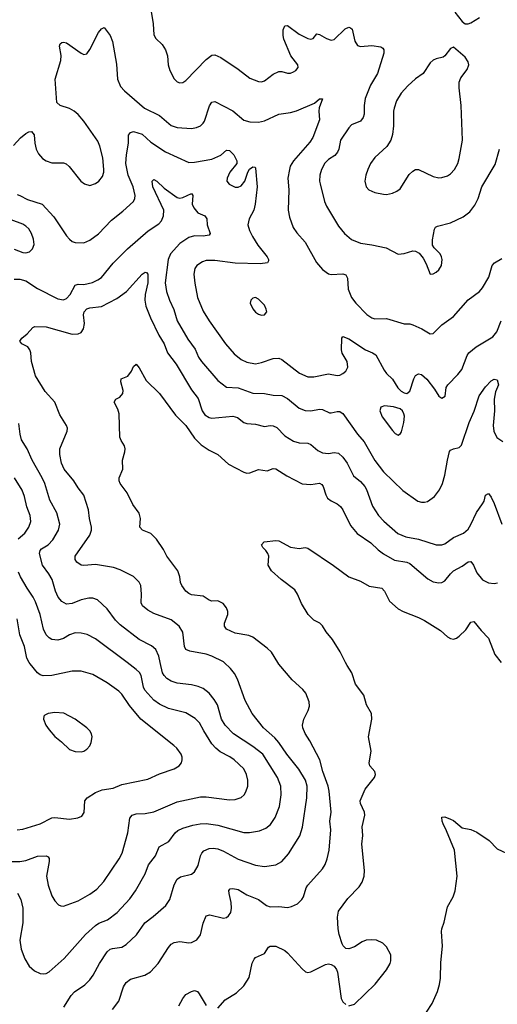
# Model space of a CAD drawing. Header units: inches. Extents: x 884691 to 1028259, y 526745 to 653629.
# Tile 206 of 241: x 995808 to 999091, y 627650 to 634419. Entities that reach past the tile are written whole.
import ezdxf

# ---------------------------------------------------------------- set-up
doc = ezdxf.new("R2010")
doc.units = ezdxf.units.IN
doc.header["$MEASUREMENT"] = 0
doc.layers.add('A9692', color=7, linetype='Continuous')
doc.layers.add('A9693', color=7, linetype='Continuous')

msp = doc.modelspace()

# ---------------------------------------------------------------- linework, layer by layer
at = {"layer": 'A9692', "color": 6}
for points, elevation in [([(995690, 628630.7), (995810, 628632.7), (995850, 628639.5), (995930, 628669.4), (995990, 628670.8), (996003.8, 628663.8), (996011.5, 628651.5), (996010.9, 628630.9), (995992.4, 628530), (996003.7, 628470), (996030, 628395.4), (996050, 628361.6), (996074.7, 628334.7), (996090, 628326.5), (996110, 628325.4), (996210, 628362.5), (996290, 628406.5), (996337.9, 628442.1), (996385.8, 628494.2), (996491.3, 628650), (996513.3, 628690), (996552.7, 628830), (996566, 628930), (996580.8, 628950), (996610, 628958.4), (996670, 628960.7), (996730, 628972.2), (996890, 629040.9), (997050, 629075.5), (997090, 629077.4), (997250, 629056.4), (997290, 629057.3), (997330, 629072.5), (997350.4, 629089.6), (997363.5, 629110), (997375.5, 629150), (997376.8, 629190), (997368.2, 629230), (997348.6, 629270), (997282.4, 629330), (997251.7, 629351.7), (997185.2, 629385.2), (997155.5, 629410), (997130, 629441.3), (997073.5, 629530), (997044.9, 629584.9), (997015.5, 629615.5), (996950, 629655), (996830, 629682.7), (996770, 629713.3), (996730, 629741.1), (996668, 629810), (996658.6, 629830), (996643, 629910), (996631.1, 629931.1), (996610, 629952.9), (996547.2, 630000)], 2800), ([(995790, 628850), (995830, 628853), (995950, 628890.4), (996030, 628932.3), (996050, 628934.6), (996150, 628922.3), (996209, 628931), (996235.8, 628944.2), (996251.4, 628968.6), (996255.1, 629050), (996271.3, 629070), (996330, 629106.7), (996374.7, 629125.3), (996450, 629136.4), (996510, 629161.4), (996690, 629197.9), (996770, 629235.4), (996869.8, 629270), (996904.5, 629290), (996920.2, 629310), (996925.4, 629330), (996924.1, 629350), (996917.2, 629370), (996888.6, 629410), (996868.7, 629430), (996640, 629610), (996563.2, 629703.2), (996510, 629782.7), (996490, 629802.1), (996410, 629860.3), (996310, 629916.9), (996230, 629939.5), (996170, 629940.3), (996030, 629909.6), (995968.8, 629908.8), (995950, 629915.4), (995930, 629929.7), (995879.7, 629990), (995874.3, 630000)], 2900), ([(995793, 628413), (995815, 628370), (995830.6, 628310), (995829.3, 628210), (995808.5, 628090), (995818.7, 628030), (995843.5, 627963.5), (995872.7, 627912.7), (995910, 627879.7), (995950, 627862.9), (995970, 627859), (995990, 627861.7), (996010, 627873.5), (996115, 627965), (996261.6, 628130), (996330, 628190.8), (996352.7, 628207.3), (996412.8, 628230), (996478, 628282), (996565.2, 628374.8), (996605, 628430), (996670, 628548.1), (996692.9, 628610), (996742.4, 628670), (996767.7, 628732.3), (996833.8, 628770), (996877.6, 628830), (996894.7, 628845.3), (996930, 628862.1), (996998, 628882), (997048.6, 628891.4), (997090, 628892.3), (997170, 628881.8), (997350, 628830.3), (997388.7, 628831.3), (997456.9, 628843.1), (997499.5, 628860.5), (997533.2, 628886.9), (997565.1, 628934.9), (997593.7, 629010), (997606.4, 629090), (997602.6, 629150), (997580.1, 629210), (997478.5, 629370), (997410, 629422.6), (997279, 629510), (997220.6, 629570), (997196.2, 629610), (997167.8, 629710), (997146.1, 629746.1), (997110, 629789.9), (997070, 629821.2), (997035.8, 629835.8), (996990, 629846.7), (996890, 629858.5), (996850, 629871), (996819.9, 629890), (996800.8, 629910), (996789.7, 629929.7), (996773.7, 630000)], 2700), ([(996110.7, 627630), (996161.7, 627710), (996184.8, 627735.2), (996256.1, 627783.9), (996290, 627818), (996313.9, 627850), (996357.3, 627930), (996409, 628011), (996430, 628028.5), (996445.3, 628034.7), (996510, 628043.6), (996539.5, 628060.5), (996612.2, 628127.8), (996669.2, 628210.8), (996726.3, 628253.7), (996812.9, 628330), (996839.4, 628370), (996869.3, 628470.7), (996890, 628509.7), (996912.8, 628527.2), (996990, 628544.7), (997010, 628561.1), (997034.6, 628605.4), (997050.7, 628670), (997060.5, 628690), (997074.6, 628705.4), (997110, 628720.6), (997137.3, 628722.7), (997170, 628718.3), (997210, 628703.7), (997310, 628647.8), (997430, 628606), (997490, 628597), (997570, 628608.9), (997610, 628632.4), (997655.5, 628684.5), (997732.8, 628807.2), (997753.1, 628866.9), (997782.9, 629070), (997783.4, 629150), (997771.8, 629190), (997726.2, 629266.2), (997644.5, 629370), (997589.9, 629449.9), (997561.4, 629481.4), (997483.2, 629550), (997406.3, 629650), (997358.1, 629738.1), (997306.3, 629886.3), (997284.6, 629924.6), (997257.9, 629957.9), (997214.5, 630000)], 2600), ([(996446.3, 627613.7), (996488.8, 627671.2), (996521.1, 627770), (996539.1, 627800.9), (996570, 627821.7), (996668.6, 627851.4), (996706.8, 627873.2), (996760.6, 627930), (996830, 628041), (996850, 628064.4), (996870, 628074.8), (996910, 628081.7), (996970, 628072.9), (996990, 628074.4), (997026.7, 628093.3), (997050, 628127.3), (997070, 628206.9), (997090, 628257.2), (997114.8, 628265.2), (997210, 628242.5), (997230, 628247.5), (997242.6, 628257.4), (997258.5, 628281.5), (997264.8, 628310), (997261.6, 628350), (997247.1, 628412.9), (997247, 628433), (997256, 628444), (997273.3, 628446.6), (997310, 628438.7), (997370, 628402.5), (997449.5, 628369.5), (997505.7, 628330), (997530, 628319.7), (997590, 628321.7), (997650, 628316), (997677.5, 628322.5), (997718.1, 628341.9), (997747.4, 628370), (997758.3, 628390), (997777.4, 628450), (997789.3, 628470), (997890, 628582.3), (997907.7, 628612.3), (997922.1, 628650), (997935.2, 628710), (997946, 628850), (997940.5, 628910), (997948.8, 628971.2), (997935, 629115), (997928.4, 629150), (997891.7, 629250), (997870.3, 629330.3), (997802.4, 629462.4), (997770, 629512.6), (997754.6, 629550), (997752.8, 629570), (997761.2, 629610), (997792.2, 629670), (997800.1, 629699.9), (997797.9, 629730), (997775, 629790), (997754.6, 629814.6), (997681.4, 629881.4), (997590, 629988.8), (997582.9, 630000)], 2500), ([(998070, 627639.5), (998110, 627651.8), (998252.1, 627787.9), (998330, 627886.7), (998353.8, 627930), (998359.7, 627950), (998358.4, 627990), (998330, 628045.4), (998304.2, 628070), (998261, 628090), (998230, 628094.4), (998190, 628090.8), (998161.4, 628078.6), (998110, 628044.8), (998070, 628032.5), (998050, 628034), (998031.4, 628051.4), (998025.4, 628065.4), (998004.5, 628130), (997997.2, 628170), (997993.4, 628250), (997999.2, 628290), (998063, 628377), (998142.7, 628457.3), (998161.8, 628490), (998175.6, 628530), (998178.2, 628570), (998160.3, 628750), (998166.6, 628810), (998163.4, 628870), (998180.2, 628950), (998178.6, 628970), (998151.5, 629030), (998149.3, 629050), (998184.1, 629130), (998247.4, 629210), (998254.7, 629230), (998248.4, 629250), (998215.8, 629290), (998210.8, 629310), (998224.7, 629390), (998206, 629490), (998229.2, 629610), (998227.3, 629650), (998192.9, 629710), (998174.8, 629774.8), (998116.2, 629850), (998092.1, 629930), (998058.3, 629978.3), (998047.7, 630000)], 2400), ([(998604.2, 627595.8), (998644.7, 627655.3), (998681.2, 627738.8), (998694.9, 627785.1), (998700.1, 627830), (998702.7, 627937.3), (998715.4, 628050), (998708.7, 628150), (998711.1, 628168.9), (998726.4, 628213.6), (998750, 628321), (998787.6, 628390), (998802.4, 628430), (998816.1, 628530), (998797.4, 628710), (998743, 628843), (998718.5, 628890), (998711.2, 628910), (998710, 628936), (998730, 628938), (998770, 628923.6), (998790, 628912.6), (998850, 628864.4), (998910, 628851.7), (998950, 628834.6), (999035.4, 628775.4), (999090, 628719.6), (999190, 628673.4)], 2300), ([(997170, 627623.3), (997220.1, 627679.9), (997297.9, 627730), (997350, 627776.9), (997386.6, 627833.4), (997407.3, 627932.7), (997419.6, 627960.4), (997430, 627971.6), (997490, 628000.1), (997517.9, 628042.1), (997530, 628050.8), (997570, 628049.4), (997630, 628019.7), (997650, 628003.9), (997750, 627893.8), (997773.8, 627873.9), (997790, 627869.2), (997810, 627872.4), (997910, 627924.7), (997930, 627927.4), (997950, 627924.1), (997970, 627911.7), (997985.5, 627890), (997992, 627872), (998019.1, 627690), (998030, 627667.1), (998050, 627647.8)], 2400), ([(996901.4, 627638.6), (996930, 627691), (996950, 627716.8), (996990, 627738.7), (997010, 627743.9), (997030, 627737), (997042.3, 627722.3), (997090, 627641)], 2400)]:
    msp.add_lwpolyline(points, dxfattribs=dict(at, elevation=elevation))
at = {"layer": 'A9692', "color": 6, "elevation": 3000}
msp.add_lwpolyline([(996050, 629657), (996004.9, 629650), (995981.8, 629638.2), (995974.3, 629630), (995973, 629610), (995988.5, 629570), (996010, 629537.5), (996050, 629492.1), (996095.5, 629455.5), (996150, 629402.2), (996190, 629387.4), (996230, 629385), (996250, 629390.2), (996270, 629403.5), (996290, 629427.9), (996299.5, 629450), (996306.3, 629490), (996302.2, 629510), (996289.8, 629530), (996269.8, 629550), (996188.8, 629610), (996112, 629652)], close=True, dxfattribs=at)
at = {"layer": 'A9693', "color": 6}
for points, elevation in [([(996703.3, 634530), (996726.2, 634390), (996730, 634315.5), (996745, 634290), (996787.6, 634247.6), (996810, 634212.6), (996823.4, 634170), (996829.3, 634110), (996839.6, 634070), (996870, 634011.6), (996890, 633992.4), (996910, 633984.6), (996930, 633988.3), (996950, 634000.3), (997090, 634145), (997130, 634174.2), (997150, 634177), (997190, 634160.4), (997310, 634079.6), (997390, 634017.6), (997450, 633994), (997470, 633992), (997490, 633998.7), (997550, 634045), (997590, 634062.9), (997610, 634062.4), (997650, 634051.3), (997670, 634051.9), (997690, 634059.9), (997707.5, 634070), (997723.6, 634090), (997721.3, 634110), (997671.3, 634171.3), (997624.9, 634284.9), (997619.4, 634310), (997618.6, 634350), (997630, 634377.4), (997650, 634379.1), (997730, 634320.2), (997790, 634288.9), (997810, 634284.7), (997825.6, 634290), (997850, 634321.9), (997870, 634316.9), (997916.4, 634290), (997950, 634277.7), (997970, 634282.5), (998044.6, 634355.4), (998070, 634367), (998083.1, 634363.1), (998093.6, 634353.6), (998110.9, 634270.9), (998130, 634241.8), (998150, 634235.7), (998230, 634242.4), (998290, 634233.4), (998303.8, 634223.8), (998310.8, 634210.9), (998310.8, 634190), (998268.3, 634050), (998219.4, 633970), (998183.3, 633876.7), (998176.3, 633830), (998176.5, 633770), (998170, 633746.9), (998150, 633721.2), (998090, 633695.5), (998070, 633675.7), (998012.8, 633590), (998000.9, 633530), (997992.1, 633507.9), (997974.5, 633485.5), (997930, 633457.8), (997906.3, 633433.7), (997883.4, 633390), (997872, 633350), (997869.9, 633310), (997873.5, 633290), (997903.2, 633170), (997917, 633137), (997998.6, 632998.6), (998040.3, 632950), (998090, 632909.1), (998150, 632883.5), (998230, 632871.8), (998327.2, 632850), (998410, 632807.5), (998450, 632810.8), (998510, 632829.3), (998530, 632828.2), (998553.8, 632813.8), (998580.8, 632780.8), (998601.7, 632741.7), (998630, 632670.3), (998650, 632672.1), (998670, 632683.7), (998690, 632700.1), (998708.1, 632730), (998712.7, 632770), (998708.6, 632790), (998697.6, 632810), (998657.4, 632850), (998647, 632870), (998646, 632906), (998660, 632980), (998667.1, 632992.9), (998679.6, 633000.4), (998770, 633023.2), (998856.8, 633063.2), (998902.3, 633097.7), (998935.8, 633144.2), (998959.2, 633190), (998985, 633270), (999076.4, 633423.6), (999106.4, 633530)], 3000), ([(998798.9, 634470), (998850, 634406.9), (998870.9, 634390.9), (998890, 634390.1), (998910, 634397.7), (998970, 634434.1)], 3100), ([(995764.9, 633555.1), (995813.3, 633606.7), (995850, 633637.6), (995870, 633647.7), (995890, 633649.5), (995907.2, 633627.2), (995911.7, 633570), (995921.7, 633530), (995938, 633498), (995965, 633465), (995990, 633447.9), (996030, 633434.1), (996110, 633435.8), (996128.2, 633428.2), (996148.8, 633408.8), (996228.3, 633308.3), (996253.6, 633290), (996290, 633279.4), (996330, 633293.3), (996352.2, 633310), (996377.8, 633342.2), (996386.7, 633370), (996387.6, 633390), (996380.2, 633470), (996358.9, 633550), (996344.6, 633584.6), (996250, 633721.2), (996210, 633766.7), (996183.1, 633790), (996150, 633808.4), (996085.6, 633830), (996063.8, 633850), (996052.1, 634010), (996090, 634139), (996093.8, 634173.8), (996082.2, 634237.8), (996086.3, 634253.7), (996098.6, 634261.4), (996110, 634264.6), (996130, 634260.7), (996230, 634190.1), (996250, 634180.7), (996270, 634185.4), (996290, 634214), (996350, 634330.2), (996370, 634356.9), (996390, 634364.4), (996430, 634310.2), (996447.2, 634270), (996472.8, 634112.8), (996480, 634010), (996500.7, 633960.7), (996529.3, 633930), (996666.9, 633810), (996770, 633760), (996850, 633692.3), (996890, 633678.4), (996988.7, 633671.3), (997023.2, 633676.9), (997050, 633688.6), (997070, 633707.7), (997077.7, 633722.3), (997112.4, 633827.6), (997130, 633852.2), (997150, 633857), (997273, 633793), (997350, 633728.2), (997390, 633717.6), (997450, 633714.8), (997490, 633724.5), (997590, 633770.3), (997670, 633781.1), (997710, 633792.8), (997835.6, 633844.4), (997870, 633875.3), (997890, 633874.4), (997866.4, 633813.6), (997863.7, 633790), (997868.2, 633730), (997823.1, 633610), (997802.6, 633577.4), (997691.4, 633448.6), (997668.6, 633411.4), (997661.9, 633390), (997651.3, 633330), (997657.3, 633250), (997653.9, 633110), (997662.2, 633062.2), (997687.8, 632990), (997713.2, 632953.2), (997770.9, 632890), (997849.1, 632750), (997890, 632701.2), (997930, 632672.4), (997950, 632666.4), (998030, 632670.9), (998050, 632665.8), (998061.9, 632641.9), (998066.6, 632566.6), (998089.1, 632510), (998119.7, 632470), (998193.5, 632393.5), (998230, 632370.6), (998250, 632363.5), (998330, 632365.4), (998450, 632329), (998490, 632327.1), (998510, 632321.1), (998573.5, 632293.5), (998630, 632258.8), (998650, 632261.9), (998710, 632321.4), (998790, 632379.2), (998890, 632492.5), (998970, 632551.3), (998990, 632576.3), (999033.5, 632650), (999056, 632730), (999072.9, 632747.1), (999121.5, 632778.5)], 2900), ([(995790, 633217.3), (995810, 633211), (995862.3, 633182.3), (995962.5, 633150), (996043.8, 633063.8), (996130, 632932.6), (996150, 632909.7), (996170, 632894.6), (996190, 632886.4), (996250, 632885.6), (996290, 632903.5), (996350, 632946.6), (996439.4, 633040.6), (996517.7, 633102.3), (996589.9, 633170), (996600.5, 633190), (996601.2, 633210), (996588.9, 633270), (996552.8, 633350), (996538.7, 633430), (996541.3, 633490), (996556, 633570), (996555.6, 633624.4), (996570, 633643.6), (996590.6, 633649.4), (996650, 633632.3), (996710, 633576.5), (996809.9, 633509.9), (996970, 633438.2), (997010, 633438.6), (997130, 633461.2), (997191.3, 633488.7), (997230, 633521.5), (997250, 633519.7), (997279.4, 633490), (997301.2, 633450), (997299.8, 633430), (997253.3, 633370), (997233.5, 633330), (997231.9, 633310), (997247.3, 633287.3), (997290, 633268.6), (997310, 633268.4), (997330, 633276.8), (997356.5, 633310), (997376.5, 633370), (997388.4, 633391.6), (997410, 633408.1), (997426.1, 633406.1), (997430, 633399.1), (997440.1, 633270), (997427.5, 633150), (997418.7, 633110), (997385.4, 633050), (997376.4, 633010), (997387.7, 632970), (997408.5, 632928.5), (997445.6, 632870), (997510.5, 632790), (997519.6, 632770), (997518.5, 632761.5), (997512.3, 632747.7), (997460.4, 632739.6), (997290, 632746.3), (997150, 632764.2), (997090, 632762.7), (997064.9, 632755.1), (997025.4, 632730), (997011.3, 632708.7), (997006.1, 632670), (997011.7, 632608.3), (997031.2, 632510), (997070, 632416.3), (997111, 632350), (997223.7, 632190), (997282.1, 632122.1), (997330, 632083.4), (997370, 632064.5), (997430, 632054.3), (997470, 632062.6), (997550, 632090.3), (997590, 632092.2), (997610, 632083.7), (997731.5, 631990), (997790, 631963.8), (997830, 631964.6), (997930, 631983.7), (997990, 631973.6), (998010, 631976.3), (998030, 631985.7), (998050, 632002.8), (998063.9, 632030), (998059.3, 632070), (998025.6, 632125.6), (998019.3, 632150), (998023.5, 632230), (998030, 632241.8), (998070, 632226.1), (998186, 632150), (998233.9, 632130), (998255.5, 632115.5), (998313, 632010), (998330, 631987.1), (998370, 631948.4), (998407.6, 631887.6), (998430, 631865.4), (998450, 631854.2), (998470, 631850.1), (998490, 631864.2), (998516.5, 631950), (998530, 631973.3), (998550, 631983.6), (998570, 631979.3), (998606.8, 631946.8), (998659.6, 631879.7), (998689.3, 631830), (998710, 631817.3), (998732.6, 631830), (998740.3, 631890), (998751.7, 631910), (998820.7, 631979.3), (998846.7, 632013.3), (998884.3, 632110), (998896.6, 632130), (998946.9, 632170), (999060.7, 632239.3), (999087.6, 632272.4), (999118.2, 632350)], 2800), ([(995770, 632636.1), (995810, 632635.7), (995850, 632622.9), (995930.4, 632570.4), (996070, 632500.7), (996110, 632494.1), (996130, 632502.9), (996155.8, 632530), (996190, 632594.7), (996210, 632600.3), (996250, 632597.6), (996307.6, 632612.4), (996346.2, 632630), (996370, 632647.9), (996450, 632745.5), (996550, 632842.9), (996692.1, 632967.9), (996764.7, 633015.3), (996783.9, 633036.1), (996797.8, 633070), (996798.1, 633110), (996722.9, 633270), (996718.4, 633310), (996730, 633319.4), (996750, 633310.1), (996801.9, 633261.9), (996890, 633197.5), (996910, 633193.2), (996930, 633195.7), (996990, 633224.4), (996997.4, 633210), (996994.8, 633150), (997004.6, 633124.6), (997032.4, 633092.4), (997081.2, 633070), (997093.7, 633050), (997097.6, 633010), (997116.7, 632950), (997110, 632938.5), (997070, 632930.2), (997010, 632933.3), (996970, 632922.9), (996910, 632881.3), (996845.3, 632810), (996827.9, 632770), (996808.9, 632610), (996817.4, 632550), (996838.5, 632490), (996867.2, 632427.2), (996890.7, 632350), (996963.3, 632223.3), (997013.4, 632153.4), (997038.5, 632098.5), (997057.5, 632070), (997170, 631938.1), (997230, 631892.4), (997310, 631887.2), (997410, 631850.6), (997490, 631850.2), (997550, 631838.6), (997610, 631835.7), (997650, 631813.8), (997730, 631748.5), (997770, 631732.4), (997810, 631731.2), (997870, 631741.7), (997890, 631738.9), (997937.2, 631717.2), (997950, 631715.4), (997990, 631724.4), (998010, 631724.4), (998018.9, 631718.9), (998030, 631710.9), (998130, 631570.1), (998176.9, 631516.9), (998250, 631389), (998310, 631309.7), (998442.9, 631182.9), (998544.5, 631110), (998570, 631101.5), (998590, 631101.3), (998612.3, 631107.7), (998658.5, 631141.5), (998693.8, 631186.2), (998713.7, 631230), (998731.7, 631288.3), (998748, 631390), (998763.6, 631450), (998770, 631459.5), (998789.9, 631470), (998830, 631477.6), (998845.5, 631494.5), (998897.3, 631650), (998932.4, 631727.6), (998965.9, 631834.1), (999010, 631894.9), (999050, 631936.3), (999070, 631947.9), (999090, 631942.9), (999099.2, 631910), (999079.3, 631860.7), (999070.2, 631810), (999071.6, 631730), (999063.5, 631630), (999068.1, 631590), (999087.5, 631547.5), (999130, 631519.5)], 2700), ([(995770, 632842.3), (995830, 632818.9), (995850, 632816), (995876.7, 632823.3), (995897.1, 632842.9), (995907.3, 632872.7), (995903.8, 632910), (995889, 632950), (995870, 632980.6), (995850, 632999.9), (995830, 633013.2), (995750, 633044)], 2800), ([(997214.5, 630000), (997210, 630004.3), (997130, 630043.9), (997090, 630057.1), (996976.7, 630076.7), (996949.6, 630089.6), (996940.1, 630110), (996929.3, 630209.3), (996905.5, 630250), (996850, 630293.8), (996730, 630336.5), (996690, 630358.9), (996651.6, 630390), (996642.4, 630410), (996645, 630470), (996641, 630530), (996630, 630552.5), (996590, 630592), (996498.1, 630638.1), (996452.7, 630652.7), (996330, 630672.7), (996250, 630666.4), (996230, 630669.1), (996201, 630690), (996190, 630707.2), (996188.6, 630730), (996290, 630874.2), (996302.8, 630910), (996302.5, 630930), (996287, 630990), (996280.2, 631050), (996250.1, 631150.1), (996210, 631201.6), (996179.8, 631250), (996114.1, 631330), (996096, 631370), (996084, 631430), (996085.1, 631470), (996135.2, 631590), (996136.5, 631610), (996130.9, 631630), (996083.5, 631703.5), (996049.6, 631789.6), (995982.2, 631862.2), (995917.3, 631970), (995889.9, 632070.1), (995885.2, 632130), (995878.8, 632150), (995863.9, 632170), (995822, 632190), (995809.9, 632210), (995823.2, 632230), (995860.5, 632259.5), (995897.9, 632302.1), (995911.2, 632308.8), (995990, 632308.1), (996170, 632257.8), (996210, 632258.4), (996230.4, 632269.6), (996247, 632293), (996252.8, 632330), (996246.9, 632390), (996252.3, 632410), (996268.9, 632431.1), (996290, 632437.9), (996370, 632448.5), (996477, 632503), (996541.9, 632550), (996650, 632669.4), (996670, 632683.8), (996680.6, 632680.6), (996689.7, 632669.7), (996688.6, 632610), (996671.3, 632530), (996667.9, 632490), (996674.7, 632450), (996706.9, 632370), (996764.5, 632250), (996801.6, 632190), (996825.4, 632130), (996884.2, 632050), (996990, 631874.8), (997035.5, 631815.5), (997063.5, 631730), (997081.7, 631701.7), (997110, 631684), (997130, 631680), (997274.1, 631694.1), (997304.5, 631684.5), (997350, 631650.3), (997370, 631642.8), (997430, 631638.3), (997490, 631621.9), (997530, 631628.4), (997550, 631627.1), (997575.3, 631615.3), (997630, 631558.1), (997690, 631522.1), (997730, 631510.3), (997790, 631507.7), (997810, 631498.5), (997857.4, 631457.4), (997890, 631440.6), (997930, 631437.2), (997970, 631444.7), (997998.9, 631438.9), (998030, 631411.2), (998059.9, 631370), (998102.9, 631282.9), (998150, 631244.5), (998180.4, 631210), (998192.1, 631190), (998234.3, 631074.3), (998275.8, 631010), (998311.6, 630971.6), (998407.1, 630887.1), (998462.9, 630862.9), (998550, 630847.6), (998670, 630809.8), (998710, 630809.6), (998730, 630816.8), (998790, 630858.9), (998858.6, 630890), (998890, 630916.2), (998910, 630948.6), (998948.4, 631031.6), (998990.5, 631090), (999000.5, 631110), (999010, 631151.4), (999030, 631162), (999050, 631135.7), (999070, 631093.1), (999122.4, 630950)], 2600), ([(997582.9, 630000), (997538.6, 630070), (997510, 630098.9), (997410, 630174.1), (997384.4, 630184.4), (997290, 630202.2), (997230.4, 630230), (997216.5, 630250), (997215.4, 630270), (997240.1, 630330), (997239.9, 630350), (997230, 630376.5), (997206.2, 630406.2), (997170, 630423.7), (997130, 630420.9), (997110, 630427.9), (997070, 630455.8), (996990, 630464.1), (996970, 630473.5), (996951.3, 630490), (996921.8, 630530), (996913.3, 630550), (996908.8, 630590), (996894.8, 630630), (996820.5, 630730), (996796.7, 630776.7), (996748.3, 630848.3), (996710, 630886.6), (996651.7, 630910), (996633.9, 630930), (996637.9, 630990), (996630, 631026), (996586.4, 631086.4), (996546.8, 631166.8), (996498.8, 631230), (996491.7, 631250), (996490.9, 631270), (996517.9, 631330), (996514.3, 631390), (996531.4, 631448.5), (996532.8, 631470), (996529.5, 631490), (996505.4, 631525.4), (996497.1, 631550), (996492, 631710), (996482.4, 631742.4), (996458.3, 631790), (996470, 631809.2), (996496.4, 631823.6), (996518, 631850), (996519.9, 631870), (996502.5, 631930), (996505, 631950), (996552.5, 631967.5), (996576.2, 632003.8), (996590, 632035.3), (996609.2, 632050.8), (996630, 632026.7), (996677.9, 631937.9), (996770.1, 631850), (996879.7, 631699.7), (996950, 631629.8), (997010, 631541.8), (997056.4, 631496.4), (997110, 631460.4), (997170, 631430.7), (997244.5, 631364.5), (997350, 631307.6), (997370, 631301.7), (997390, 631302.8), (997450, 631326.4), (997510, 631317), (997550, 631333.2), (997570, 631332.1), (997643.9, 631283.9), (997750, 631228.4), (997810, 631222.8), (997870, 631231.7), (997884.6, 631224.6), (997894.9, 631210), (997912.6, 631152.6), (997925.1, 631130), (997950, 631111.4), (997991.5, 631091.5), (998012.8, 631072.8), (998030, 631049.6), (998081.1, 630941.1), (998127.7, 630887.7), (998222.4, 630822.4), (998273.5, 630773.5), (998310, 630745.9), (998384.6, 630704.5), (998468.6, 630688.6), (998490, 630680.2), (998614.9, 630574.9), (998650, 630554.3), (998690, 630547.3), (998710, 630550.4), (998730, 630561.8), (998769.2, 630610), (998791, 630629), (998850, 630662), (998890, 630692.2), (998910, 630693.5), (998928.5, 630668.5), (998950, 630617), (998990, 630568.4), (999030, 630547.7), (999070, 630543.9), (999092.1, 630547.9)], 2500), ([(996773.7, 630000), (996763.7, 630043.7), (996744.6, 630090), (996714.4, 630114.4), (996630, 630156.9), (996498.4, 630258.4), (996466.8, 630290), (996410, 630368.6), (996342.7, 630430), (996310, 630442.8), (996283.1, 630443.1), (996230, 630431.2), (996170, 630406.6), (996130, 630402), (996098.5, 630418.5), (996072.9, 630450), (996054.1, 630490), (996031.4, 630570), (996009.1, 630609.1), (995963.9, 630670), (995944.2, 630750), (995948.6, 630770), (995958.8, 630781.2), (996003.7, 630810), (996036, 630844), (996075.2, 630910), (996083.1, 630950), (996064, 631030), (996016.5, 631116.5), (995981.2, 631230), (995963.6, 631270), (995894.8, 631390), (995858.6, 631470), (995820.6, 631530), (995810.8, 631569.2), (995803.1, 631643.1)], 2700), ([(995797.2, 630850), (995842.5, 630890), (995871.8, 630930), (995884.2, 630970), (995879.8, 631010), (995858, 631070), (995842.2, 631142.2), (995824.8, 631184.8), (995772, 631270)], 2800), ([(998047.7, 630000), (998012.3, 630072.3), (997957.9, 630157.9), (997915.5, 630210), (997890, 630252.2), (997871.1, 630270), (997830, 630292), (997791.9, 630330), (997746.3, 630406.3), (997718.9, 630470), (997698.9, 630498.9), (997605.6, 630570), (997540.3, 630630), (997516.9, 630670), (997519.8, 630730), (997513.3, 630750), (997500.5, 630770), (997479.7, 630790), (997469.7, 630810), (997489.5, 630830), (997570, 630838.9), (997590, 630836.1), (997670, 630793), (997730, 630784), (997770, 630790.9), (997790, 630785), (997966, 630666), (998069.7, 630589.7), (998150, 630558.6), (998210, 630524.3), (998297.7, 630510), (998316.6, 630490), (998350, 630422.2), (998409.2, 630369.2), (998443.5, 630350), (998549.9, 630310.1), (998590, 630289.7), (998700.5, 630220.5), (998750, 630176.8), (998770, 630164.8), (998790, 630161.4), (998810, 630166.8), (998830, 630180.6), (998874.6, 630225.4), (998910, 630277.1), (998930, 630280.9), (998979.5, 630219.5), (999030, 630168.1), (999073.9, 630053.9), (999117.6, 630000)], 2400), ([(996547.2, 630000), (996330, 630162.8), (996272.6, 630192.6), (996230, 630202.2), (996190, 630203.6), (996151.5, 630190), (996110, 630165.8), (996070, 630153.3), (996030, 630158.8), (996010, 630169), (995990.5, 630190.5), (995971.6, 630230), (995949.3, 630330), (995916.1, 630416.1), (995900.1, 630450), (995859.2, 630510), (995814.7, 630590), (995801.1, 630621.1)], 2800), ([(995874.3, 630000), (995858.2, 630030), (995841.1, 630110), (995809.9, 630189.9), (995790, 630299.5)], 2900)]:
    msp.add_lwpolyline(points, dxfattribs=dict(at, elevation=elevation))
for points, elevation in [([(998790, 634229.6), (998770, 634221.1), (998730.1, 634169.9), (998718.5, 634161.5), (998670, 634151), (998650, 634141.3), (998630, 634122.9), (998581.5, 634050), (998530, 634013.1), (998475.4, 633964.6), (998430, 633915.1), (998399.5, 633860.5), (998382.1, 633810), (998377.8, 633790), (998378.1, 633690), (998370.4, 633629.6), (998358.7, 633590), (998332.9, 633547.1), (998248.8, 633471.2), (998220.5, 633430), (998201.7, 633390), (998186.5, 633350), (998181.8, 633310), (998190.6, 633270.6), (998207.6, 633250), (998250, 633231.5), (998310, 633219.5), (998330, 633218.5), (998370, 633226.2), (998400.1, 633239.9), (998422.5, 633257.5), (998485.1, 633354.9), (998510, 633378.4), (998530, 633388.9), (998550, 633389.5), (998650, 633340.8), (998690, 633332.6), (998710, 633333.5), (998750, 633345.5), (998770, 633359.9), (998797.1, 633390), (998820.4, 633430), (998830, 633464), (998851.1, 633590), (998842.4, 633830), (998828.3, 633950), (998829.4, 633990), (998841, 634019), (998883.8, 634076.2), (998895, 634110), (998890.4, 634130), (998870, 634161.4)], 3100), ([(997430, 632508.9), (997410, 632504.5), (997396.2, 632490), (997392.1, 632470), (997410, 632431.7), (997430, 632408.4), (997450, 632395.8), (997470, 632388.2), (997490, 632389.1), (997506.6, 632410), (997503.5, 632430), (997490, 632457.3), (997450, 632498.4)], 2900), ([(998316.3, 631763.7), (998290, 631755.3), (998282.8, 631730), (998298.8, 631690), (998370, 631594.6), (998390, 631573.4), (998410, 631563.2), (998426, 631574), (998433.4, 631586.6), (998449.9, 631650), (998452.7, 631692.7), (998449.9, 631710), (998439.1, 631730), (998424.6, 631744.6), (998377.9, 631757.9)], 2800)]:
    msp.add_lwpolyline(points, close=True, dxfattribs=dict(at, elevation=elevation))

doc.saveas('drawing.dxf')
